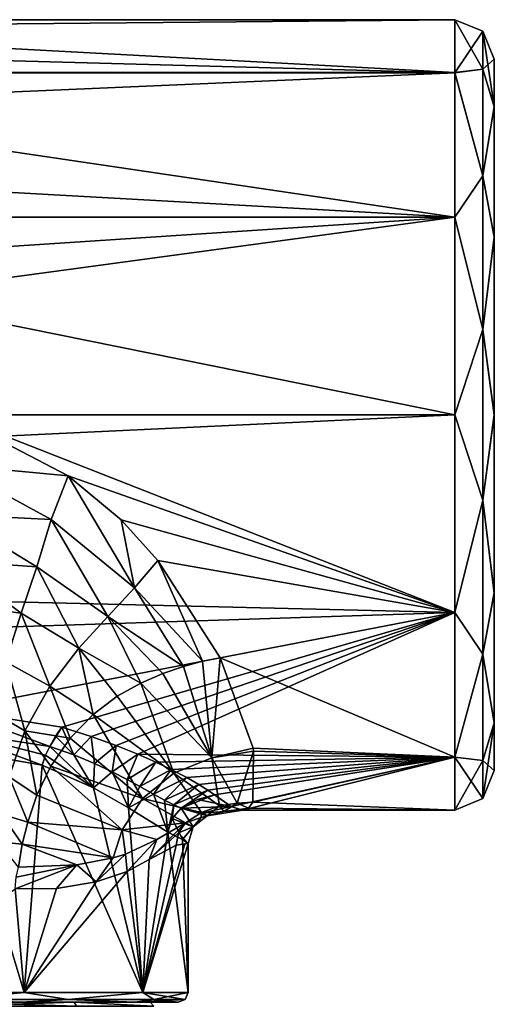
# Model space of a CAD drawing. Header units: millimetres. Extents: x -139 to 105, y 4 to 139.
# Tile 20 of 20: x 78 to 102, y 46 to 96. Entities that reach past the tile are written whole.
import ezdxf

# ---------------------------------------------------------------- set-up
doc = ezdxf.new("R2010")
doc.units = ezdxf.units.MM
doc.header["$LTSCALE"] = 69.95134
for name, color, linetype in [('106', 7, 'CONTINUOUS'), ('107', 7, 'CONTINUOUS'), ('108', 7, 'CONTINUOUS'), ('109', 7, 'CONTINUOUS'), ('111', 7, 'CONTINUOUS'), ('114', 7, 'CONTINUOUS'), ('115', 7, 'CONTINUOUS'), ('116', 7, 'CONTINUOUS'), ('117', 7, 'CONTINUOUS'), ('118', 7, 'CONTINUOUS'), ('188', 7, 'CONTINUOUS'), ('189', 7, 'CONTINUOUS'), ('190', 7, 'CONTINUOUS'), ('191', 7, 'CONTINUOUS'), ('192', 7, 'CONTINUOUS'), ('193', 7, 'CONTINUOUS'), ('194', 7, 'CONTINUOUS'), ('195', 7, 'CONTINUOUS'), ('196', 7, 'CONTINUOUS'), ('197', 7, 'CONTINUOUS'), ('198', 7, 'CONTINUOUS'), ('199', 7, 'CONTINUOUS'), ('202', 7, 'CONTINUOUS')]:
    doc.layers.add(name, color=color, linetype=linetype)

msp = doc.modelspace()

# ---------------------------------------------------------------- linework, layer by layer
at = {"layer": '106', "color": 7, "linetype": 'CONTINUOUS'}
for points in [[(100.5, 93.382, 10.001), (100.5, 96.063, 0), (26.667, 95.383, 5.171), (100.5, 93.382, 10.001)], [(26.667, 95.383, 5.171), (100.5, 96.063, 0), (51, 96.063, 0), (26.667, 95.383, 5.171)], [(26.667, 93.382, 10.002), (100.5, 93.382, 10.001), (26.667, 95.383, 5.171), (26.667, 93.382, 10.002)], [(100.5, 86.062, 17.321), (100.5, 93.382, 10.001), (26.667, 90.194, 14.153), (100.5, 86.062, 17.321)], [(26.667, 90.194, 14.153), (100.5, 93.382, 10.001), (26.667, 93.382, 10.002), (26.667, 90.194, 14.153)], [(26.667, 86.041, 17.333), (100.5, 86.062, 17.321), (26.667, 90.194, 14.153), (26.667, 86.041, 17.333)], [(100.5, 76.062, 20), (100.5, 86.062, 17.321), (26.667, 76.063, 20), (100.5, 76.062, 20)], [(26.667, 76.063, 20), (100.5, 86.062, 17.321), (26.667, 81.212, 19.326), (26.667, 76.063, 20)], [(26.667, 81.212, 19.326), (100.5, 86.062, 17.321), (26.667, 86.041, 17.333), (26.667, 81.212, 19.326)], [(-40, 69.442, 18.872), (100.5, 76.062, 20), (26.667, 76.063, 20), (-40, 69.442, 18.872)], [(100.5, 66.062, 17.32), (100.5, 76.062, 20), (-40, 69.442, 18.872), (100.5, 66.062, 17.32)], [(-40, 61.515, 13.725), (100.5, 66.062, 17.32), (-40, 69.442, 18.872), (-40, 61.515, 13.725)], [(75, 61.133, 13.308), (100.5, 66.062, 17.32), (-40, 61.515, 13.725), (75, 61.133, 13.308)], [(80.604, 60.257, 12.255), (100.5, 66.062, 17.32), (75, 61.133, 13.308), (80.604, 60.257, 12.255)], [(82.092, 59.798, 11.639), (100.5, 66.062, 17.32), (80.604, 60.257, 12.255), (82.092, 59.798, 11.639)], [(83.368, 59.34, 10.97), (100.5, 66.062, 17.32), (82.092, 59.798, 11.639), (83.368, 59.34, 10.97)], [(84.455, 58.902, 10.271), (100.5, 66.062, 17.32), (83.368, 59.34, 10.97), (84.455, 58.902, 10.271)], [(100.5, 58.742, 10), (100.5, 66.062, 17.32), (84.455, 58.902, 10.271), (100.5, 58.742, 10)], [(85.375, 58.495, 9.558), (100.5, 58.742, 10), (84.455, 58.902, 10.271), (85.375, 58.495, 9.558)], [(86.149, 58.124, 8.842), (100.5, 58.742, 10), (85.375, 58.495, 9.558), (86.149, 58.124, 8.842)], [(86.934, 57.715, 7.959), (100.5, 58.742, 10), (86.149, 58.124, 8.842), (86.934, 57.715, 7.959)], [(87.546, 57.367, 7.105), (100.5, 58.742, 10), (86.934, 57.715, 7.959), (87.546, 57.367, 7.105)], [(88.004, 57.077, 6.288), (100.5, 58.742, 10), (87.546, 57.367, 7.105), (88.004, 57.077, 6.288)], [(88.337, 56.838, 5.514), (100.5, 58.742, 10), (88.004, 57.077, 6.288), (88.337, 56.838, 5.514)], [(89.186, 56.245, 2.693), (100.5, 58.742, 10), (88.337, 56.838, 5.514), (89.186, 56.245, 2.693)], [(89.755, 56.063, 0), (100.5, 58.742, 10), (89.186, 56.245, 2.693), (89.755, 56.063, 0)], [(100.5, 56.063, 0), (100.5, 58.742, 10), (89.755, 56.063, 0), (100.5, 56.063, 0)]]:
    msp.add_3dface(points, dxfattribs=at)
at = {"layer": '107', "color": 7, "linetype": 'CONTINUOUS'}
for points in [[(100.5, 96.063, 0), (100.5, 93.382, 10.001), (101.914, 95.477, 0), (100.5, 96.063, 0)], [(101.914, 95.477, 0), (100.5, 93.382, 10.001), (101.914, 93.554, 8.424), (101.914, 95.477, 0)], [(101.914, 95.477, 0), (101.914, 93.554, 8.424), (102.5, 94.063, 0), (101.914, 95.477, 0)], [(102.5, 94.063, 0), (101.914, 93.554, 8.424), (102.5, 91.649, 9.002), (102.5, 94.063, 0)], [(101.914, 93.554, 8.424), (100.5, 93.382, 10.001), (101.914, 88.167, 15.179), (101.914, 93.554, 8.424)], [(100.5, 93.382, 10.001), (100.5, 86.062, 17.321), (101.914, 88.167, 15.179), (100.5, 93.382, 10.001)], [(101.914, 93.554, 8.424), (101.914, 88.167, 15.179), (102.5, 91.649, 9.002), (101.914, 93.554, 8.424)], [(102.5, 91.649, 9.002), (101.914, 88.167, 15.179), (102.5, 85.055, 15.593), (102.5, 91.649, 9.002)], [(101.914, 88.167, 15.179), (100.5, 86.062, 17.321), (101.914, 80.383, 18.927), (101.914, 88.167, 15.179)], [(101.914, 88.167, 15.179), (101.914, 80.383, 18.927), (102.5, 85.055, 15.593), (101.914, 88.167, 15.179)], [(100.5, 86.062, 17.321), (100.5, 76.062, 20), (101.914, 80.383, 18.927), (100.5, 86.062, 17.321)], [(102.5, 85.055, 15.593), (101.914, 80.383, 18.927), (102.5, 76.049, 17.999), (102.5, 85.055, 15.593)], [(101.914, 80.383, 18.927), (100.5, 76.062, 20), (101.914, 71.743, 18.927), (101.914, 80.383, 18.927)], [(101.914, 80.383, 18.927), (101.914, 71.743, 18.927), (102.5, 76.049, 17.999), (101.914, 80.383, 18.927)], [(100.5, 76.062, 20), (100.5, 66.062, 17.32), (101.914, 71.743, 18.927), (100.5, 76.062, 20)], [(102.5, 76.049, 17.999), (101.914, 71.743, 18.927), (102.5, 67.046, 15.579), (102.5, 76.049, 17.999)], [(101.914, 71.743, 18.927), (100.5, 66.062, 17.32), (101.914, 63.958, 15.179), (101.914, 71.743, 18.927)], [(101.914, 71.743, 18.927), (101.914, 63.958, 15.179), (102.5, 67.046, 15.579), (101.914, 71.743, 18.927)], [(102.5, 67.046, 15.579), (101.914, 63.958, 15.179), (102.5, 60.463, 8.979), (102.5, 67.046, 15.579)], [(100.5, 66.062, 17.32), (100.5, 58.742, 10), (101.914, 63.958, 15.179), (100.5, 66.062, 17.32)], [(101.914, 63.958, 15.179), (100.5, 58.742, 10), (101.914, 58.571, 8.424), (101.914, 63.958, 15.179)], [(101.914, 63.958, 15.179), (101.914, 58.571, 8.424), (102.5, 60.463, 8.979), (101.914, 63.958, 15.179)], [(101.914, 58.571, 8.424), (101.914, 56.649, 0), (102.5, 60.463, 8.979), (101.914, 58.571, 8.424)], [(102.5, 60.463, 8.979), (101.914, 56.649, 0), (102.5, 58.063, 0), (102.5, 60.463, 8.979)], [(100.5, 58.742, 10), (100.5, 56.063, 0), (101.914, 58.571, 8.424), (100.5, 58.742, 10)], [(101.914, 58.571, 8.424), (100.5, 56.063, 0), (101.914, 56.649, 0), (101.914, 58.571, 8.424)]]:
    msp.add_3dface(points, dxfattribs=at)
at = {"layer": '108', "color": 7, "linetype": 'CONTINUOUS'}
for points in [[(100.5, 96.063, 0), (101.914, 95.477, 0), (101.914, 93.554, -8.424), (100.5, 96.063, 0)], [(100.5, 96.063, 0), (101.914, 93.554, -8.424), (100.5, 93.383, -10), (100.5, 96.063, 0)], [(101.914, 95.477, 0), (102.5, 94.063, 0), (102.5, 91.663, -8.979), (101.914, 95.477, 0)], [(101.914, 93.554, -8.424), (101.914, 95.477, 0), (102.5, 91.663, -8.979), (101.914, 93.554, -8.424)], [(101.914, 93.554, -8.424), (101.914, 88.167, -15.179), (100.5, 93.383, -10), (101.914, 93.554, -8.424)], [(100.5, 93.383, -10), (101.914, 88.167, -15.179), (100.5, 86.063, -17.32), (100.5, 93.383, -10)], [(101.914, 88.167, -15.179), (101.914, 93.554, -8.424), (102.5, 91.663, -8.979), (101.914, 88.167, -15.179)], [(102.5, 85.079, -15.579), (101.914, 88.167, -15.179), (102.5, 91.663, -8.979), (102.5, 85.079, -15.579)], [(101.914, 88.167, -15.179), (101.914, 80.383, -18.927), (100.5, 86.063, -17.32), (101.914, 88.167, -15.179)], [(101.914, 80.383, -18.927), (101.914, 88.167, -15.179), (102.5, 85.079, -15.579), (101.914, 80.383, -18.927)], [(100.5, 86.063, -17.32), (101.914, 80.383, -18.927), (100.5, 76.064, -20), (100.5, 86.063, -17.32)], [(102.5, 76.077, -17.999), (101.914, 80.383, -18.927), (102.5, 85.079, -15.579), (102.5, 76.077, -17.999)], [(101.914, 80.383, -18.927), (101.914, 71.743, -18.927), (100.5, 76.064, -20), (101.914, 80.383, -18.927)], [(101.914, 71.743, -18.927), (101.914, 80.383, -18.927), (102.5, 76.077, -17.999), (101.914, 71.743, -18.927)], [(100.5, 76.064, -20), (101.914, 71.743, -18.927), (100.5, 66.064, -17.321), (100.5, 76.064, -20)], [(102.5, 67.07, -15.593), (101.914, 71.743, -18.927), (102.5, 76.077, -17.999), (102.5, 67.07, -15.593)], [(101.914, 71.743, -18.927), (101.914, 63.958, -15.179), (100.5, 66.064, -17.321), (101.914, 71.743, -18.927)], [(101.914, 63.958, -15.179), (101.914, 71.743, -18.927), (102.5, 67.07, -15.593), (101.914, 63.958, -15.179)], [(102.5, 60.476, -9.002), (101.914, 63.958, -15.179), (102.5, 67.07, -15.593), (102.5, 60.476, -9.002)], [(100.5, 66.064, -17.321), (101.914, 63.958, -15.179), (100.5, 58.743, -10.001), (100.5, 66.064, -17.321)], [(101.914, 63.958, -15.179), (101.914, 58.571, -8.424), (100.5, 58.743, -10.001), (101.914, 63.958, -15.179)], [(101.914, 58.571, -8.424), (101.914, 63.958, -15.179), (102.5, 60.476, -9.002), (101.914, 58.571, -8.424)], [(102.5, 58.063, 0), (101.914, 58.571, -8.424), (102.5, 60.476, -9.002), (102.5, 58.063, 0)], [(101.914, 56.649, 0), (100.5, 56.063, 0), (100.5, 58.743, -10.001), (101.914, 56.649, 0)], [(101.914, 58.571, -8.424), (101.914, 56.649, 0), (100.5, 58.743, -10.001), (101.914, 58.571, -8.424)], [(102.5, 58.063, 0), (101.914, 56.649, 0), (101.914, 58.571, -8.424), (102.5, 58.063, 0)]]:
    msp.add_3dface(points, dxfattribs=at)
at = {"layer": '109', "color": 7, "linetype": 'CONTINUOUS'}
for points in [[(51, 96.063, 0), (100.5, 96.063, 0), (100.5, 93.383, -10), (51, 96.063, 0)], [(51, 93.383, -10), (51, 96.063, 0), (100.5, 93.383, -10), (51, 93.383, -10)], [(51, 86.063, -17.32), (51, 93.383, -10), (100.5, 86.063, -17.32), (51, 86.063, -17.32)], [(51, 93.383, -10), (100.5, 93.383, -10), (100.5, 86.063, -17.32), (51, 93.383, -10)], [(51, 86.063, -17.32), (100.5, 86.063, -17.32), (100.5, 76.064, -20), (51, 86.063, -17.32)], [(51, 86.063, -17.32), (100.5, 76.064, -20), (75, 76.063, -20), (51, 86.063, -17.32)], [(100.5, 76.064, -20), (100.5, 66.064, -17.321), (75, 76.063, -20), (100.5, 76.064, -20)], [(75, 76.063, -20), (100.5, 66.064, -17.321), (80.931, 72.981, -19.761), (75, 76.063, -20)], [(80.931, 72.981, -19.761), (100.5, 66.064, -17.321), (83.616, 70.751, -19.282), (80.931, 72.981, -19.761)], [(83.616, 70.751, -19.282), (100.5, 66.064, -17.321), (85.471, 68.696, -18.594), (83.616, 70.751, -19.282)], [(85.471, 68.696, -18.594), (100.5, 66.064, -17.321), (88.621, 63.779, -15.784), (85.471, 68.696, -18.594)], [(100.5, 66.064, -17.321), (100.5, 58.743, -10.001), (88.621, 63.779, -15.784), (100.5, 66.064, -17.321)], [(88.621, 63.779, -15.784), (100.5, 58.743, -10.001), (90.29, 59.196, -10.747), (88.621, 63.779, -15.784)], [(90.32, 59.049, -10.513), (100.5, 58.743, -10.001), (90.281, 56.463, -3.983), (90.32, 59.049, -10.513)], [(90.29, 59.196, -10.747), (100.5, 58.743, -10.001), (90.32, 59.049, -10.513), (90.29, 59.196, -10.747)], [(100.5, 58.743, -10.001), (100.5, 56.063, 0), (90.281, 56.463, -3.983), (100.5, 58.743, -10.001)], [(90.281, 56.463, -3.983), (100.5, 56.063, 0), (90.054, 56.165, -2.023), (90.281, 56.463, -3.983)], [(100.5, 56.063, 0), (89.755, 56.063, 0), (90.054, 56.165, -2.023), (100.5, 56.063, 0)]]:
    msp.add_3dface(points, dxfattribs=at)
at = {"layer": '111', "color": 7, "linetype": 'CONTINUOUS'}
for points in [[(75, 76.063, -20), (80.931, 72.981, -19.761), (75, 73.539, -19.986), (75, 76.063, -20)], [(75, 73.539, -19.986), (80.931, 72.981, -19.761), (80.08, 70.767, -19.556), (75, 73.539, -19.986)], [(75, 71.016, -19.948), (75, 73.539, -19.986), (80.08, 70.767, -19.556), (75, 71.016, -19.948)], [(80.931, 72.981, -19.761), (84.289, 67.318, -18.305), (80.08, 70.767, -19.556), (80.931, 72.981, -19.761)], [(80.931, 72.981, -19.761), (83.616, 70.751, -19.282), (84.289, 67.318, -18.305), (80.931, 72.981, -19.761)], [(75, 68.682, -19.893), (75, 71.016, -19.948), (79.345, 68.378, -19.421), (75, 68.682, -19.893)], [(75, 71.016, -19.948), (80.08, 70.767, -19.556), (79.345, 68.378, -19.421), (75, 71.016, -19.948)], [(80.08, 70.767, -19.556), (82.943, 65.859, -18.213), (79.345, 68.378, -19.421), (80.08, 70.767, -19.556)], [(84.289, 67.318, -18.305), (82.943, 65.859, -18.213), (80.08, 70.767, -19.556), (84.289, 67.318, -18.305)], [(83.616, 70.751, -19.282), (85.471, 68.696, -18.594), (84.289, 67.318, -18.305), (83.616, 70.751, -19.282)], [(75, 66.481, -19.818), (75, 68.682, -19.893), (78.557, 66.029, -19.304), (75, 66.481, -19.818)], [(75, 68.682, -19.893), (79.345, 68.378, -19.421), (78.557, 66.029, -19.304), (75, 68.682, -19.893)], [(79.345, 68.378, -19.421), (81.477, 64.254, -18.177), (78.557, 66.029, -19.304), (79.345, 68.378, -19.421)], [(82.943, 65.859, -18.213), (81.477, 64.254, -18.177), (79.345, 68.378, -19.421), (82.943, 65.859, -18.213)], [(85.471, 68.696, -18.594), (87.731, 63.596, -15.775), (84.289, 67.318, -18.305), (85.471, 68.696, -18.594)], [(85.471, 68.696, -18.594), (88.621, 63.779, -15.784), (87.731, 63.596, -15.775), (85.471, 68.696, -18.594)], [(84.289, 67.318, -18.305), (86.764, 63.332, -15.931), (82.943, 65.859, -18.213), (84.289, 67.318, -18.305)], [(87.731, 63.596, -15.775), (86.764, 63.332, -15.931), (84.289, 67.318, -18.305), (87.731, 63.596, -15.775)], [(75, 66.481, -19.818), (78.557, 66.029, -19.304), (77.777, 63.562, -19.21), (75, 66.481, -19.818)], [(78.557, 66.029, -19.304), (80.001, 62.333, -18.211), (77.777, 63.562, -19.21), (78.557, 66.029, -19.304)], [(81.477, 64.254, -18.177), (80.001, 62.333, -18.211), (78.557, 66.029, -19.304), (81.477, 64.254, -18.177)], [(82.943, 65.859, -18.213), (84.612, 62.496, -16.31), (81.477, 64.254, -18.177), (82.943, 65.859, -18.213)], [(85.73, 62.975, -16.128), (84.612, 62.496, -16.31), (82.943, 65.859, -18.213), (85.73, 62.975, -16.128)], [(86.764, 63.332, -15.931), (85.73, 62.975, -16.128), (82.943, 65.859, -18.213), (86.764, 63.332, -15.931)], [(81.477, 64.254, -18.177), (82.197, 60.906, -16.699), (80.001, 62.333, -18.211), (81.477, 64.254, -18.177)], [(83.416, 61.824, -16.502), (82.197, 60.906, -16.699), (81.477, 64.254, -18.177), (83.416, 61.824, -16.502)], [(84.612, 62.496, -16.31), (83.416, 61.824, -16.502), (81.477, 64.254, -18.177), (84.612, 62.496, -16.31)], [(77.777, 63.562, -19.21), (78.746, 60.077, -18.046), (77.125, 61.013, -18.968), (77.777, 63.562, -19.21)], [(80.001, 62.333, -18.211), (78.746, 60.077, -18.046), (77.777, 63.562, -19.21), (80.001, 62.333, -18.211)], [(80.001, 62.333, -18.211), (81.042, 59.714, -16.807), (78.746, 60.077, -18.046), (80.001, 62.333, -18.211)], [(82.197, 60.906, -16.699), (81.042, 59.714, -16.807), (80.001, 62.333, -18.211), (82.197, 60.906, -16.699)], [(78.746, 60.077, -18.046), (77.943, 57.756, -17.16), (77.125, 61.013, -18.968), (78.746, 60.077, -18.046)], [(78.746, 60.077, -18.046), (79.346, 56.818, -15.937), (77.943, 57.756, -17.16), (78.746, 60.077, -18.046)], [(80.06, 58.293, -16.579), (79.346, 56.818, -15.937), (78.746, 60.077, -18.046), (80.06, 58.293, -16.579)], [(81.042, 59.714, -16.807), (80.06, 58.293, -16.579), (78.746, 60.077, -18.046), (81.042, 59.714, -16.807)], [(77.943, 57.756, -17.16), (78.885, 55.463, -14.92), (77.557, 55.867, -15.739), (77.943, 57.756, -17.16)], [(79.346, 56.818, -15.937), (78.885, 55.463, -14.92), (77.943, 57.756, -17.16), (79.346, 56.818, -15.937)], [(77.557, 55.867, -15.739), (78.605, 54.342, -13.525), (77.384, 54.468, -14.018), (77.557, 55.867, -15.739)], [(78.885, 55.463, -14.92), (78.605, 54.342, -13.525), (77.557, 55.867, -15.739), (78.885, 55.463, -14.92)], [(78.605, 54.342, -13.525), (78.416, 53.179, -12.005), (77.384, 54.468, -14.018), (78.605, 54.342, -13.525)]]:
    msp.add_3dface(points, dxfattribs=at)
at = {"layer": '114', "color": 7, "linetype": 'CONTINUOUS'}
for points in [[(87, 54.373), (87, 46.838), (84.708, 46.838, -7.053), (87, 54.373)], [(86.832, 54.355, -2.001), (87, 54.373), (84.708, 46.838, -7.053), (86.832, 54.355, -2.001)], [(86.398, 54.297, -3.752), (86.832, 54.355, -2.001), (84.708, 46.838, -7.053), (86.398, 54.297, -3.752)], [(85.032, 53.563, -6.584), (86.398, 54.297, -3.752), (84.708, 46.838, -7.053), (85.032, 53.563, -6.584)], [(83.914, 52.956, -8.034), (85.032, 53.563, -6.584), (84.708, 46.838, -7.053), (83.914, 52.956, -8.034)], [(82.345, 52.438, -9.49), (83.914, 52.956, -8.034), (78.708, 46.838, -11.413), (82.345, 52.438, -9.49)], [(78.708, 46.838, -11.413), (83.914, 52.956, -8.034), (84.708, 46.838, -7.053), (78.708, 46.838, -11.413)], [(80.347, 52.106, -10.743), (82.345, 52.438, -9.49), (78.708, 46.838, -11.413), (80.347, 52.106, -10.743)], [(71.292, 46.838, -11.413), (78.246, 52.078, -11.553), (78.708, 46.838, -11.413), (71.292, 46.838, -11.413)], [(78.246, 52.078, -11.553), (80.347, 52.106, -10.743), (78.708, 46.838, -11.413), (78.246, 52.078, -11.553)]]:
    msp.add_3dface(points, dxfattribs=at)
at = {"layer": '115', "color": 7, "linetype": 'CONTINUOUS'}
for points in [[(71.292, 46.838, -11.413), (78.708, 46.838, -11.413), (75, 46.484, -11.854), (71.292, 46.838, -11.413)], [(78.708, 46.838, -11.413), (80.927, 46.484, -10.265), (75, 46.484, -11.854), (78.708, 46.838, -11.413)], [(78.708, 46.838, -11.413), (84.708, 46.838, -7.053), (80.927, 46.484, -10.265), (78.708, 46.838, -11.413)], [(84.708, 46.838, -7.053), (85.265, 46.484, -5.927), (80.927, 46.484, -10.265), (84.708, 46.838, -7.053)], [(84.708, 46.838, -7.053), (87, 46.838), (85.265, 46.484, -5.927), (84.708, 46.838, -7.053)], [(87, 46.838), (86.854, 46.484), (85.265, 46.484, -5.927), (87, 46.838)], [(78.543, 46.338, -10.94), (71.432, 46.338, -10.932), (75, 46.484, -11.854), (78.543, 46.338, -10.94)], [(80.927, 46.484, -10.265), (78.543, 46.338, -10.94), (75, 46.484, -11.854), (80.927, 46.484, -10.265)], [(84.3, 46.338, -6.764), (78.543, 46.338, -10.94), (80.927, 46.484, -10.265), (84.3, 46.338, -6.764)], [(85.265, 46.484, -5.927), (84.3, 46.338, -6.764), (80.927, 46.484, -10.265), (85.265, 46.484, -5.927)], [(86.5, 46.338), (84.3, 46.338, -6.764), (86.854, 46.484), (86.5, 46.338)], [(86.854, 46.484), (84.3, 46.338, -6.764), (85.265, 46.484, -5.927), (86.854, 46.484)]]:
    msp.add_3dface(points, dxfattribs=at)
at = {"layer": '116', "color": 7, "linetype": 'CONTINUOUS'}
for points in [[(71.432, 46.338, -10.932), (78.543, 46.338, -10.94), (75, 46.338, -10.6), (71.432, 46.338, -10.932)], [(78.568, 46.338, 10.932), (71.457, 46.338, 10.94), (75, 46.338, 10.6), (78.568, 46.338, 10.932)], [(75, 46.338, -10.6), (78.543, 46.338, -10.94), (81.231, 46.338, -8.574), (75, 46.338, -10.6)], [(78.568, 46.338, 10.932), (75, 46.338, 10.6), (81.231, 46.338, 8.574), (78.568, 46.338, 10.932)], [(78.543, 46.338, -10.94), (84.3, 46.338, -6.764), (81.231, 46.338, -8.574), (78.543, 46.338, -10.94)], [(84.315, 46.338, 6.743), (78.568, 46.338, 10.932), (81.231, 46.338, 8.574), (84.315, 46.338, 6.743)], [(81.231, 46.338, -8.574), (84.3, 46.338, -6.764), (85.08, 46.338, -3.278), (81.231, 46.338, -8.574)], [(85.08, 46.338, 3.278), (84.315, 46.338, 6.743), (81.231, 46.338, 8.574), (85.08, 46.338, 3.278)], [(84.3, 46.338, -6.764), (86.5, 46.338), (85.08, 46.338, -3.278), (84.3, 46.338, -6.764)], [(86.5, 46.338), (84.315, 46.338, 6.743), (85.08, 46.338, 3.278), (86.5, 46.338)], [(85.08, 46.338, -3.278), (86.5, 46.338), (85.08, 46.338, 3.278), (85.08, 46.338, -3.278)]]:
    msp.add_3dface(points, dxfattribs=at)
at = {"layer": '117', "color": 7, "linetype": 'CONTINUOUS'}
for points in [[(71.292, 46.838, 11.413), (75, 46.484, 11.854), (78.708, 46.838, 11.413), (71.292, 46.838, 11.413)], [(75, 46.484, 11.854), (80.927, 46.484, 10.265), (78.708, 46.838, 11.413), (75, 46.484, 11.854)], [(78.708, 46.838, 11.413), (80.927, 46.484, 10.265), (84.708, 46.838, 7.053), (78.708, 46.838, 11.413)], [(80.927, 46.484, 10.265), (85.265, 46.484, 5.927), (84.708, 46.838, 7.053), (80.927, 46.484, 10.265)], [(86.854, 46.484), (87, 46.838), (84.708, 46.838, 7.053), (86.854, 46.484)], [(85.265, 46.484, 5.927), (86.854, 46.484), (84.708, 46.838, 7.053), (85.265, 46.484, 5.927)], [(71.457, 46.338, 10.94), (78.568, 46.338, 10.932), (75, 46.484, 11.854), (71.457, 46.338, 10.94)], [(75, 46.484, 11.854), (78.568, 46.338, 10.932), (80.927, 46.484, 10.265), (75, 46.484, 11.854)], [(78.568, 46.338, 10.932), (84.315, 46.338, 6.743), (80.927, 46.484, 10.265), (78.568, 46.338, 10.932)], [(80.927, 46.484, 10.265), (84.315, 46.338, 6.743), (85.265, 46.484, 5.927), (80.927, 46.484, 10.265)], [(84.315, 46.338, 6.743), (86.5, 46.338), (85.265, 46.484, 5.927), (84.315, 46.338, 6.743)], [(86.5, 46.338), (86.854, 46.484), (85.265, 46.484, 5.927), (86.5, 46.338)]]:
    msp.add_3dface(points, dxfattribs=at)
at = {"layer": '118', "color": 7, "linetype": 'CONTINUOUS'}
for points in [[(71.292, 46.838, 11.413), (78.708, 46.838, 11.413), (75, 59.148, 12), (71.292, 46.838, 11.413)], [(75, 59.148, 12), (78.708, 46.838, 11.413), (79.614, 58.34, 11.078), (75, 59.148, 12)], [(78.708, 46.838, 11.413), (84.708, 46.838, 7.053), (79.614, 58.34, 11.078), (78.708, 46.838, 11.413)], [(79.614, 58.34, 11.078), (84.708, 46.838, 7.053), (82.213, 57.199, 9.59), (79.614, 58.34, 11.078)], [(82.213, 57.199, 9.59), (84.708, 46.838, 7.053), (83.98, 56.186, 7.96), (82.213, 57.199, 9.59)], [(83.98, 56.186, 7.96), (84.708, 46.838, 7.053), (85.985, 54.957, 4.831), (83.98, 56.186, 7.96)], [(84.708, 46.838, 7.053), (87, 46.838), (85.985, 54.957, 4.831), (84.708, 46.838, 7.053)], [(85.985, 54.957, 4.831), (87, 46.838), (86.72, 54.58, 2.579), (85.985, 54.957, 4.831)], [(86.72, 54.58, 2.579), (87, 46.838), (87, 54.374, 0.035), (86.72, 54.58, 2.579)], [(87, 54.374, 0.035), (87, 46.838), (87, 54.373), (87, 54.374, 0.035)]]:
    msp.add_3dface(points, dxfattribs=at)
at = {"layer": '188', "color": 7, "linetype": 'CONTINUOUS'}
for points in [[(75, 59.148, 12), (79.614, 58.34, 11.078), (74.999, 60.052, 12.304), (75, 59.148, 12)], [(79.614, 58.34, 11.078), (79.781, 58.84, 11.109), (74.999, 60.052, 12.304), (79.614, 58.34, 11.078)], [(79.781, 58.84, 11.109), (79.998, 59.279, 11.308), (74.999, 60.052, 12.304), (79.781, 58.84, 11.109)]]:
    msp.add_3dface(points, dxfattribs=at)
at = {"layer": '189', "color": 7, "linetype": 'CONTINUOUS'}
for points in [[(79.998, 59.279, 11.308), (75, 61.133, 13.308), (74.999, 60.052, 12.304), (79.998, 59.279, 11.308)], [(80.604, 60.257, 12.255), (75, 61.133, 13.308), (79.998, 59.279, 11.308), (80.604, 60.257, 12.255)], [(80.604, 60.257, 12.255), (79.998, 59.279, 11.308), (80.299, 59.803, 11.748), (80.604, 60.257, 12.255)]]:
    msp.add_3dface(points, dxfattribs=at)
at = {"layer": '190', "color": 7, "linetype": 'CONTINUOUS'}
for points in [[(80.299, 59.803, 11.748), (79.998, 59.279, 11.308), (81.227, 58.854, 10.718), (80.299, 59.803, 11.748)], [(80.604, 60.257, 12.255), (80.299, 59.803, 11.748), (81.227, 58.854, 10.718), (80.604, 60.257, 12.255)], [(82.092, 59.798, 11.639), (80.604, 60.257, 12.255), (81.227, 58.854, 10.718), (82.092, 59.798, 11.639)], [(82.271, 58.418, 10.076), (82.092, 59.798, 11.639), (81.227, 58.854, 10.718), (82.271, 58.418, 10.076)], [(83.368, 59.34, 10.97), (82.092, 59.798, 11.639), (82.271, 58.418, 10.076), (83.368, 59.34, 10.97)], [(83.159, 57.997, 9.406), (83.368, 59.34, 10.97), (82.271, 58.418, 10.076), (83.159, 57.997, 9.406)], [(84.455, 58.902, 10.271), (83.368, 59.34, 10.97), (83.159, 57.997, 9.406), (84.455, 58.902, 10.271)], [(83.917, 57.606, 8.725), (84.455, 58.902, 10.271), (83.159, 57.997, 9.406), (83.917, 57.606, 8.725)], [(85.375, 58.495, 9.558), (84.455, 58.902, 10.271), (83.917, 57.606, 8.725), (85.375, 58.495, 9.558)], [(84.566, 57.253, 8.045), (85.375, 58.495, 9.558), (83.917, 57.606, 8.725), (84.566, 57.253, 8.045)], [(86.149, 58.124, 8.842), (85.375, 58.495, 9.558), (84.566, 57.253, 8.045), (86.149, 58.124, 8.842)], [(85.247, 56.874, 7.208), (86.149, 58.124, 8.842), (84.566, 57.253, 8.045), (85.247, 56.874, 7.208)], [(86.934, 57.715, 7.959), (86.149, 58.124, 8.842), (85.247, 56.874, 7.208), (86.934, 57.715, 7.959)], [(85.809, 56.565, 6.396), (86.934, 57.715, 7.959), (85.247, 56.874, 7.208), (85.809, 56.565, 6.396)], [(87.546, 57.367, 7.105), (86.934, 57.715, 7.959), (85.809, 56.565, 6.396), (87.546, 57.367, 7.105)], [(86.273, 56.329, 5.618), (87.546, 57.367, 7.105), (85.809, 56.565, 6.396), (86.273, 56.329, 5.618)], [(88.004, 57.077, 6.288), (87.546, 57.367, 7.105), (86.273, 56.329, 5.618), (88.004, 57.077, 6.288)], [(86.659, 56.162, 4.879), (88.004, 57.077, 6.288), (86.273, 56.329, 5.618), (86.659, 56.162, 4.879)], [(88.337, 56.838, 5.514), (88.004, 57.077, 6.288), (86.659, 56.162, 4.879), (88.337, 56.838, 5.514)], [(88.337, 56.838, 5.514), (86.659, 56.162, 4.879), (87.47, 56.608, 5.151), (88.337, 56.838, 5.514)]]:
    msp.add_3dface(points, dxfattribs=at)
at = {"layer": '191', "color": 7, "linetype": 'CONTINUOUS'}
for points in [[(79.614, 58.34, 11.078), (82.213, 57.199, 9.59), (79.781, 58.84, 11.109), (79.614, 58.34, 11.078)], [(82.213, 57.199, 9.59), (79.998, 59.279, 11.308), (79.781, 58.84, 11.109), (82.213, 57.199, 9.59)], [(79.998, 59.279, 11.308), (82.213, 57.199, 9.59), (81.227, 58.854, 10.718), (79.998, 59.279, 11.308)], [(82.213, 57.199, 9.59), (82.271, 58.418, 10.076), (81.227, 58.854, 10.718), (82.213, 57.199, 9.59)], [(82.213, 57.199, 9.59), (83.159, 57.997, 9.406), (82.271, 58.418, 10.076), (82.213, 57.199, 9.59)], [(82.213, 57.199, 9.59), (83.98, 56.186, 7.96), (83.159, 57.997, 9.406), (82.213, 57.199, 9.59)], [(83.98, 56.186, 7.96), (83.917, 57.606, 8.725), (83.159, 57.997, 9.406), (83.98, 56.186, 7.96)], [(83.98, 56.186, 7.96), (84.566, 57.253, 8.045), (83.917, 57.606, 8.725), (83.98, 56.186, 7.96)], [(83.98, 56.186, 7.96), (85.247, 56.874, 7.208), (84.566, 57.253, 8.045), (83.98, 56.186, 7.96)], [(83.98, 56.186, 7.96), (85.985, 54.957, 4.831), (85.247, 56.874, 7.208), (83.98, 56.186, 7.96)], [(85.985, 54.957, 4.831), (85.809, 56.565, 6.396), (85.247, 56.874, 7.208), (85.985, 54.957, 4.831)], [(85.985, 54.957, 4.831), (86.273, 56.329, 5.618), (85.809, 56.565, 6.396), (85.985, 54.957, 4.831)], [(86.273, 56.329, 5.618), (85.985, 54.957, 4.831), (86.191, 55.636, 4.782), (86.273, 56.329, 5.618)], [(86.659, 56.162, 4.879), (86.273, 56.329, 5.618), (86.191, 55.636, 4.782), (86.659, 56.162, 4.879)]]:
    msp.add_3dface(points, dxfattribs=at)
at = {"layer": '192', "color": 7, "linetype": 'CONTINUOUS'}
for points in [[(86.659, 56.162, 4.879), (86.191, 55.636, 4.782), (87.266, 55.227, 0.013), (86.659, 56.162, 4.879)], [(87.683, 55.917, 2.357), (86.659, 56.162, 4.879), (87.97, 55.778, 0), (87.683, 55.917, 2.357)], [(87.97, 55.778, 0), (86.659, 56.162, 4.879), (87.266, 55.227, 0.013), (87.97, 55.778, 0)], [(85.985, 54.957, 4.831), (86.72, 54.58, 2.579), (86.191, 55.636, 4.782), (85.985, 54.957, 4.831)], [(86.191, 55.636, 4.782), (86.72, 54.58, 2.579), (87.266, 55.227, 0.013), (86.191, 55.636, 4.782)], [(86.72, 54.58, 2.579), (87, 54.374, 0.035), (87.266, 55.227, 0.013), (86.72, 54.58, 2.579)]]:
    msp.add_3dface(points, dxfattribs=at)
at = {"layer": '193', "color": 7, "linetype": 'CONTINUOUS'}
for points in [[(89.186, 56.245, 2.693), (88.337, 56.838, 5.514), (87.47, 56.608, 5.151), (89.186, 56.245, 2.693)], [(86.659, 56.162, 4.879), (89.186, 56.245, 2.693), (87.47, 56.608, 5.151), (86.659, 56.162, 4.879)], [(89.186, 56.245, 2.693), (86.659, 56.162, 4.879), (87.683, 55.917, 2.357), (89.186, 56.245, 2.693)], [(89.755, 56.063, 0), (89.186, 56.245, 2.693), (87.683, 55.917, 2.357), (89.755, 56.063, 0)], [(89.755, 56.063, 0), (87.683, 55.917, 2.357), (87.97, 55.778, 0), (89.755, 56.063, 0)], [(89.755, 56.063, 0), (87.97, 55.778, 0), (88.808, 55.994, 0), (89.755, 56.063, 0)]]:
    msp.add_3dface(points, dxfattribs=at)
at = {"layer": '194', "color": 7, "linetype": 'CONTINUOUS'}
for points in [[(89.478, 56.42, -3.973), (88.808, 55.994, 0), (88.597, 56.273, -3.982), (89.478, 56.42, -3.973)], [(90.054, 56.165, -2.023), (88.808, 55.994, 0), (89.478, 56.42, -3.973), (90.054, 56.165, -2.023)], [(90.281, 56.463, -3.983), (90.054, 56.165, -2.023), (89.478, 56.42, -3.973), (90.281, 56.463, -3.983)], [(86.866, 55.427, -3.991), (87.674, 55.946, -3.978), (87.662, 55.69, -1.968), (86.866, 55.427, -3.991)], [(87.662, 55.69, -1.968), (87.674, 55.946, -3.978), (87.969, 55.776, -0.037), (87.662, 55.69, -1.968)], [(87.674, 55.946, -3.978), (88.597, 56.273, -3.982), (87.969, 55.776, -0.037), (87.674, 55.946, -3.978)], [(87.969, 55.776, -0.037), (88.597, 56.273, -3.982), (87.97, 55.778, 0), (87.969, 55.776, -0.037)], [(88.808, 55.994, 0), (87.97, 55.778, 0), (88.597, 56.273, -3.982), (88.808, 55.994, 0)], [(90.054, 56.165, -2.023), (89.755, 56.063, 0), (88.808, 55.994, 0), (90.054, 56.165, -2.023)]]:
    msp.add_3dface(points, dxfattribs=at)
at = {"layer": '195', "color": 7, "linetype": 'CONTINUOUS'}
for points in [[(87.266, 55.227, 0.013), (87.969, 55.776, -0.037), (87.97, 55.778, 0), (87.266, 55.227, 0.013)], [(87.969, 55.776, -0.037), (87.266, 55.227, 0.013), (87.266, 55.225, -0.022), (87.969, 55.776, -0.037)], [(87.266, 55.227, 0.013), (87, 54.374, 0.035), (87.266, 55.225, -0.022), (87.266, 55.227, 0.013)], [(87, 54.374, 0.035), (87, 54.373), (87.266, 55.225, -0.022), (87, 54.374, 0.035)]]:
    msp.add_3dface(points, dxfattribs=at)
at = {"layer": '196', "color": 7, "linetype": 'CONTINUOUS'}
for points in [[(86.866, 55.427, -3.991), (87.266, 55.225, -0.022), (86.513, 54.919, -3.837), (86.866, 55.427, -3.991)], [(86.866, 55.427, -3.991), (87.662, 55.69, -1.968), (87.266, 55.225, -0.022), (86.866, 55.427, -3.991)], [(87.662, 55.69, -1.968), (87.969, 55.776, -0.037), (87.266, 55.225, -0.022), (87.662, 55.69, -1.968)], [(87, 54.373), (86.398, 54.297, -3.752), (86.513, 54.919, -3.837), (87, 54.373)], [(87.266, 55.225, -0.022), (87, 54.373), (86.513, 54.919, -3.837), (87.266, 55.225, -0.022)], [(87, 54.373), (86.832, 54.355, -2.001), (86.398, 54.297, -3.752), (87, 54.373)]]:
    msp.add_3dface(points, dxfattribs=at)
at = {"layer": '197', "color": 7, "linetype": 'CONTINUOUS'}
for points in [[(85.032, 53.563, -6.584), (86.866, 55.427, -3.991), (86.513, 54.919, -3.837), (85.032, 53.563, -6.584)], [(86.866, 55.427, -3.991), (85.032, 53.563, -6.584), (85.414, 54.57, -6.495), (86.866, 55.427, -3.991)], [(86.398, 54.297, -3.752), (85.032, 53.563, -6.584), (86.513, 54.919, -3.837), (86.398, 54.297, -3.752)], [(85.414, 54.57, -6.495), (83.914, 52.956, -8.034), (83.835, 53.837, -8.665), (85.414, 54.57, -6.495)], [(85.032, 53.563, -6.584), (83.914, 52.956, -8.034), (85.414, 54.57, -6.495), (85.032, 53.563, -6.584)], [(83.914, 52.956, -8.034), (82.345, 52.438, -9.49), (83.835, 53.837, -8.665), (83.914, 52.956, -8.034)], [(83.835, 53.837, -8.665), (82.345, 52.438, -9.49), (83.216, 53.656, -9.302), (83.835, 53.837, -8.665)], [(83.216, 53.656, -9.302), (82.345, 52.438, -9.49), (81.37, 53.296, -10.713), (83.216, 53.656, -9.302)], [(78.246, 52.078, -11.553), (78.298, 52.679, -11.668), (81.37, 53.296, -10.713), (78.246, 52.078, -11.553)], [(80.347, 52.106, -10.743), (78.246, 52.078, -11.553), (81.37, 53.296, -10.713), (80.347, 52.106, -10.743)], [(78.298, 52.679, -11.668), (78.416, 53.179, -12.005), (81.37, 53.296, -10.713), (78.298, 52.679, -11.668)], [(82.345, 52.438, -9.49), (80.347, 52.106, -10.743), (81.37, 53.296, -10.713), (82.345, 52.438, -9.49)]]:
    msp.add_3dface(points, dxfattribs=at)
at = {"layer": '198', "color": 7, "linetype": 'CONTINUOUS'}
for points in [[(87.731, 63.596, -15.775), (88.621, 63.779, -15.784), (88.21, 58.715, -10.78), (87.731, 63.596, -15.775)], [(88.621, 63.779, -15.784), (90.29, 59.196, -10.747), (88.21, 58.715, -10.78), (88.621, 63.779, -15.784)], [(85.73, 62.975, -16.128), (86.764, 63.332, -15.931), (88.21, 58.715, -10.78), (85.73, 62.975, -16.128)], [(86.764, 63.332, -15.931), (87.731, 63.596, -15.775), (88.21, 58.715, -10.78), (86.764, 63.332, -15.931)], [(84.612, 62.496, -16.31), (85.73, 62.975, -16.128), (88.21, 58.715, -10.78), (84.612, 62.496, -16.31)], [(83.416, 61.824, -16.502), (84.612, 62.496, -16.31), (86.285, 57.94, -11.104), (83.416, 61.824, -16.502)], [(84.612, 62.496, -16.31), (88.21, 58.715, -10.78), (86.285, 57.94, -11.104), (84.612, 62.496, -16.31)], [(82.197, 60.906, -16.699), (83.416, 61.824, -16.502), (86.285, 57.94, -11.104), (82.197, 60.906, -16.699)], [(81.042, 59.714, -16.807), (82.197, 60.906, -16.699), (84.702, 56.658, -11.25), (81.042, 59.714, -16.807)], [(82.197, 60.906, -16.699), (86.285, 57.94, -11.104), (84.702, 56.658, -11.25), (82.197, 60.906, -16.699)], [(80.06, 58.293, -16.579), (81.042, 59.714, -16.807), (84.702, 56.658, -11.25), (80.06, 58.293, -16.579)], [(90.29, 59.196, -10.747), (90.32, 59.049, -10.513), (88.21, 58.715, -10.78), (90.29, 59.196, -10.747)], [(90.32, 59.049, -10.513), (89.478, 56.42, -3.973), (88.21, 58.715, -10.78), (90.32, 59.049, -10.513)], [(90.32, 59.049, -10.513), (90.281, 56.463, -3.983), (89.478, 56.42, -3.973), (90.32, 59.049, -10.513)], [(88.21, 58.715, -10.78), (88.597, 56.273, -3.982), (86.285, 57.94, -11.104), (88.21, 58.715, -10.78)], [(89.478, 56.42, -3.973), (88.597, 56.273, -3.982), (88.21, 58.715, -10.78), (89.478, 56.42, -3.973)], [(79.346, 56.818, -15.937), (80.06, 58.293, -16.579), (83.668, 55.066, -10.671), (79.346, 56.818, -15.937)], [(80.06, 58.293, -16.579), (84.702, 56.658, -11.25), (83.668, 55.066, -10.671), (80.06, 58.293, -16.579)], [(86.285, 57.94, -11.104), (87.674, 55.946, -3.978), (84.702, 56.658, -11.25), (86.285, 57.94, -11.104)], [(88.597, 56.273, -3.982), (87.674, 55.946, -3.978), (86.285, 57.94, -11.104), (88.597, 56.273, -3.982)], [(78.885, 55.463, -14.92), (79.346, 56.818, -15.937), (83.668, 55.066, -10.671), (78.885, 55.463, -14.92)], [(84.702, 56.658, -11.25), (86.866, 55.427, -3.991), (83.668, 55.066, -10.671), (84.702, 56.658, -11.25)], [(87.674, 55.946, -3.978), (86.866, 55.427, -3.991), (84.702, 56.658, -11.25), (87.674, 55.946, -3.978)], [(78.605, 54.342, -13.525), (78.885, 55.463, -14.92), (83.216, 53.656, -9.302), (78.605, 54.342, -13.525)], [(83.216, 53.656, -9.302), (78.885, 55.463, -14.92), (83.668, 55.066, -10.671), (83.216, 53.656, -9.302)], [(86.866, 55.427, -3.991), (85.414, 54.57, -6.495), (83.668, 55.066, -10.671), (86.866, 55.427, -3.991)], [(83.835, 53.837, -8.665), (83.216, 53.656, -9.302), (83.668, 55.066, -10.671), (83.835, 53.837, -8.665)], [(85.414, 54.57, -6.495), (83.835, 53.837, -8.665), (83.668, 55.066, -10.671), (85.414, 54.57, -6.495)], [(78.416, 53.179, -12.005), (78.605, 54.342, -13.525), (81.37, 53.296, -10.713), (78.416, 53.179, -12.005)], [(78.605, 54.342, -13.525), (83.216, 53.656, -9.302), (81.37, 53.296, -10.713), (78.605, 54.342, -13.525)]]:
    msp.add_3dface(points, dxfattribs=at)
at = {"layer": '199', "color": 7, "linetype": 'CONTINUOUS'}
for points in [[(102.5, 94.063, 0), (102.5, 91.649, 9.002), (102.5, 58.063, 0), (102.5, 94.063, 0)], [(102.5, 94.063, 0), (102.5, 58.063, 0), (102.5, 60.476, -9.002), (102.5, 94.063, 0)], [(102.5, 94.063, 0), (102.5, 60.476, -9.002), (102.5, 91.663, -8.979), (102.5, 94.063, 0)], [(102.5, 60.476, -9.002), (102.5, 85.079, -15.579), (102.5, 91.663, -8.979), (102.5, 60.476, -9.002)], [(102.5, 91.649, 9.002), (102.5, 85.055, 15.593), (102.5, 67.046, 15.579), (102.5, 91.649, 9.002)], [(102.5, 91.649, 9.002), (102.5, 67.046, 15.579), (102.5, 60.463, 8.979), (102.5, 91.649, 9.002)], [(102.5, 91.649, 9.002), (102.5, 60.463, 8.979), (102.5, 58.063, 0), (102.5, 91.649, 9.002)], [(102.5, 60.476, -9.002), (102.5, 67.07, -15.593), (102.5, 85.079, -15.579), (102.5, 60.476, -9.002)], [(102.5, 67.07, -15.593), (102.5, 76.077, -17.999), (102.5, 85.079, -15.579), (102.5, 67.07, -15.593)], [(102.5, 85.055, 15.593), (102.5, 76.049, 17.999), (102.5, 67.046, 15.579), (102.5, 85.055, 15.593)]]:
    msp.add_3dface(points, dxfattribs=at)
at = {"layer": '202', "color": 7, "linetype": 'CONTINUOUS'}
for points in [[(81.231, 46.338, 8.574), (75, 46.338, 10.6), (81.348, 46.138, 8.737), (81.231, 46.338, 8.574)], [(75, 46.338, 10.6), (75, 46.138, 10.8), (81.348, 46.138, 8.737), (75, 46.338, 10.6)], [(75, 46.338, -10.6), (81.231, 46.338, -8.574), (75, 46.138, -10.8), (75, 46.338, -10.6)], [(75, 46.138, -10.8), (81.231, 46.338, -8.574), (81.348, 46.138, -8.737), (75, 46.138, -10.8)], [(81.231, 46.338, -8.574), (85.08, 46.338, -3.278), (85.271, 46.138, -3.337), (81.231, 46.338, -8.574)], [(81.348, 46.138, -8.737), (81.231, 46.338, -8.574), (85.271, 46.138, -3.337), (81.348, 46.138, -8.737)], [(85.08, 46.338, 3.278), (81.231, 46.338, 8.574), (85.271, 46.138, 3.337), (85.08, 46.338, 3.278)], [(85.271, 46.138, 3.337), (81.231, 46.338, 8.574), (81.348, 46.138, 8.737), (85.271, 46.138, 3.337)], [(85.08, 46.338, -3.278), (85.08, 46.338, 3.278), (85.271, 46.138, -3.337), (85.08, 46.338, -3.278)], [(85.271, 46.138, -3.337), (85.08, 46.338, 3.278), (85.271, 46.138, 3.337), (85.271, 46.138, -3.337)]]:
    msp.add_3dface(points, dxfattribs=at)

doc.saveas('drawing.dxf')
